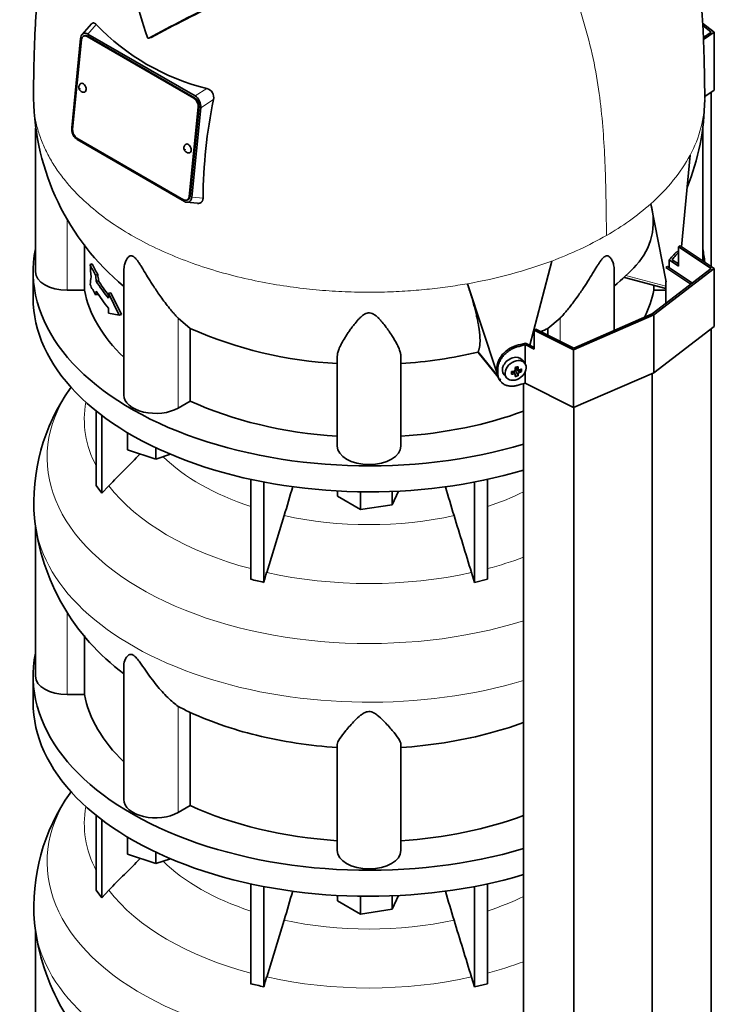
# Model space of a CAD drawing. Header units: millimetres. Extents: x 415 to 1307, y -1661 to 1549.
# Tile 7 of 19: x 1009 to 1304, y -1062 to -644. Entities that reach past the tile are written whole.
import ezdxf

# ---------------------------------------------------------------- set-up
doc = ezdxf.new("R2010")
doc.units = ezdxf.units.MM
for name, color, linetype in [('M5X8_UNI7687', 7, 'Continuous'), ('MID_344-3', 7, 'Continuous'), ('VSI344-454_TERMI', 7, 'Continuous'), ('VSI344-454_TESTA', 7, 'Continuous'), ('VSI344_DIFFUSORE', 7, 'Continuous')]:
    doc.layers.add(name, color=color, linetype=linetype)

# ---------------------------------------------------------------- blocks, each defined once
blk = doc.blocks.new('SE4')
at = {"layer": 'M5X8_UNI7687', "color": 7, "linetype": 'Continuous', "lineweight": 35}
for p, q in [((1223.51, -789.91), (1222.51, -788.56)), ((1219.7, -791.62), (1220.87, -792.62)), ((1219.78, -791.69), (1219.78, -792.57)), ((1222.15, -793.43), (1220.2, -792.68)), ((1214.73, -794.84), (1215.84, -796.1)), ((1217.91, -794.57), (1218.27, -793.39)), ((1219.44, -794.56), (1218.74, -793.31)), ((1220.66, -795.18), (1219.75, -793.21))]:
    blk.add_line(p, q, dxfattribs=at)
at = {"layer": 'M5X8_UNI7687', "color": 4, "linetype": 'Continuous', "lineweight": 9}
for p, q in [((1219.83, -791.59), (1220.76, -792.38)), ((1220.2, -792.68), (1221.21, -793.83)), ((1219.02, -794.42), (1218.43, -793.37)), ((1220.76, -794.36), (1219.75, -793.21))]:
    blk.add_line(p, q, dxfattribs=at)
at = {"layer": 'M5X8_UNI7687', "color": 7, "linetype": 'Continuous', "lineweight": 35}
for centre, radius, start, end in [((1218.92, -792.72), 0.55, 280.2783, 358.6867), ((1221.45, -794.5), 0.71, 110.1734, 168.7917)]:
    blk.add_arc(centre, radius, start, end, dxfattribs=at)
for centre, major_axis, ratio, start_param, end_param in [((1288.44, -751.25), (1.3, 4.83), 0.345066, 0.560828, 0.777666), ((1218.55, -791.61), (3.89, 3.14), 0.739997, 0, 3.172175), ((1218.55, -791.61), (3.89, 3.14), 0.739997, 6.252603, 6.283185), ((1216.86, -792.02), (8.97, 2.29), 0.035701, -1.293098, -1.143406), ((1216.08, -788.33), (2.06, -9.79), 0.279258, 1.046834, 1.161394), ((1220.01, -792.86), (0.391, 0.312), 0.744948, 1.56038, 2.087178), ((1220.21, -793.09), (-0.449, 0.845), 0.482969, 0.934611, 1.452812), ((1220.21, -793.09), (-0.837, 0.408), 0.40333, 4.914112, 5.432313), ((1215.8, -788.41), (3.16, -9.49), 0.408248, 1.007206, 1.121766), ((1215.94, -788.5), (9.99, 0.43), 0.510658, -1.036687, -0.922127), ((1214.09, -790.27), (6.65, -6.44), 0.71261, 0.529363, 0.679055), ((1215.94, -788.5), (9.99, 0.43), 0.510658, -1.393505, -1.278945), ((1219.64, -788.77), (-1.01, -9.2), 0.152739, -1.021742, -0.87205), ((1215.94, -788.24), (9.99, -0.48), 0.639648, -1.340934, -1.226375), ((1216.08, -788.33), (2.06, -9.79), 0.279258, 0.690017, 0.804576), ((1216.86, -787.02), (7.61, -5.28), 0.901051, 5.557555, 5.707247), ((1215.8, -788.41), (3.16, -9.49), 0.408248, 0.650389, 0.764948), ((1215.94, -788.24), (9.99, -0.48), 0.639648, -0.984117, -0.869557)]:
    blk.add_ellipse(centre, major_axis=major_axis, ratio=ratio, start_param=start_param, end_param=end_param, dxfattribs=at)
blk.add_ellipse((1219.61, -792.92), major_axis=(-3.84, -3.1), ratio=0.739997, dxfattribs=at)
for points in [[(1220.76, -792.38), (1220.76, -792.4), (1220.76, -792.43), (1220.77, -792.47), (1220.78, -792.51), (1220.8, -792.54), (1220.82, -792.57), (1220.84, -792.6), (1220.87, -792.63), (1220.9, -792.65), (1220.94, -792.67), (1220.97, -792.68), (1221.01, -792.69), (1221.05, -792.69), (1221.08, -792.69), (1221.12, -792.69), (1221.17, -792.68), (1221.19, -792.67), (1221.21, -792.67)], [(1219.47, -794.7), (1219.47, -794.69), (1219.47, -794.67), (1219.47, -794.63), (1219.46, -794.6), (1219.44, -794.57), (1219.43, -794.54), (1219.4, -794.51), (1219.38, -794.49), (1219.35, -794.47), (1219.31, -794.45), (1219.28, -794.43), (1219.24, -794.42), (1219.2, -794.41), (1219.16, -794.41), (1219.11, -794.41), (1219.07, -794.41), (1219.04, -794.42), (1219.02, -794.42)]]:
    blk.add_open_spline(points, degree=3, dxfattribs=at)
at = {"layer": 'MID_344-3', "color": 7, "linetype": 'Continuous', "lineweight": 35}
for p, q in [((1302.61, -748.9), (1302.61, -674.92)), ((1283.35, -749.3), (1284.11, -748.93)), ((1294, -756.38), (1283.35, -749.3)), ((1284.11, -748.93), (1294.62, -755.91)), ((1283.35, -755.28), (1283.35, -764.54)), ((1302.61, -1314.8), (1302.61, -775.24)), ((1277.55, -1334), (1277.55, -794.2)), ((1223, -798.52), (1223, -1338.39)), ((1244.29, -1348.47), (1244.29, -808.67))]:
    blk.add_line(p, q, dxfattribs=at)
at = {"layer": 'VSI344-454_TERMI', "color": 7, "linetype": 'Continuous', "lineweight": 35}
for p, q in [((1298.94, -645.78), (1303.9, -649.58)), ((1302.61, -649.55), (1299, -646.78)), ((1299.26, -651.78), (1302.61, -649.55)), ((1303.9, -649.58), (1299.29, -652.63)), ((1303.9, -649.58), (1303.9, -674.07)), ((1303.9, -674.07), (1299.83, -676.77)), ((1288.66, -740.52), (1289.37, -740.11)), ((1302.61, -749.78), (1288.66, -740.52)), ((1288.66, -740.52), (1288.66, -748.68)), ((1289.37, -740.11), (1303.9, -749.76)), ((1284.76, -746.1), (1288.66, -748.68)), ((1284.76, -749.36), (1284.76, -746.1)), ((1285.96, -746.01), (1288.66, -747.8)), ((1277.55, -768.99), (1302.61, -749.78)), ((1303.9, -749.76), (1278.26, -769.4)), ((1303.9, -749.76), (1303.9, -774.25)), ((1278.26, -769.4), (1244.24, -784.2)), ((1244.29, -783.46), (1277.55, -768.99)), ((1278.26, -769.4), (1278.26, -793.89)), ((1227.53, -775.81), (1228.24, -775.4)), ((1244.24, -784.2), (1227.53, -775.81)), ((1227.53, -775.81), (1227.53, -783.98)), ((1228.24, -775.4), (1244.29, -783.46)), ((1303.9, -774.25), (1278.26, -793.89)), ((1223.61, -790.05), (1223.61, -782.01)), ((1223.61, -782.01), (1227.53, -783.98)), ((1223.76, -781.32), (1227.53, -783.21)), ((1244.24, -784.2), (1244.24, -808.69)), ((1211.7, -793.52), (1211.7, -791.89)), ((1212.08, -794.06), (1212.08, -792.42)), ((1212.68, -796.75), (1213.06, -797.28)), ((1223.61, -798.34), (1223.61, -793.62)), ((1278.26, -793.89), (1244.24, -808.69)), ((1244.24, -808.69), (1223.61, -798.34))]:
    blk.add_line(p, q, dxfattribs=at)
at = {"layer": 'VSI344-454_TERMI', "color": 4, "linetype": 'Continuous', "lineweight": 9}
for p, q in [((1287.61, -744.1), (1286.68, -743.88)), ((1219.92, -782.43), (1220.3, -782.96)), ((1211.7, -791.89), (1212.08, -792.42)), ((1212.08, -794.06), (1211.7, -793.52))]:
    blk.add_line(p, q, dxfattribs=at)
at = {"layer": 'VSI344-454_TERMI', "color": 7, "linetype": 'Continuous', "lineweight": 35}
for centre, major_axis, start_param, end_param in [((1157.48, -707.83), (143.5, 0), -0.480069, -0.450192), ((1157.48, -707.83), (144.5, 0), -0.475352, -0.449757), ((1157.48, -707.83), (143.5, 0), -1.120604, -1.090727), ((1157.48, -707.83), (144.5, 0), -1.121039, -1.095444), ((1157.48, -724.16), (144.5, 0), -1.121039, -1.095444)]:
    blk.add_ellipse(centre, major_axis=major_axis, ratio=0.57735, start_param=start_param, end_param=end_param, dxfattribs=at)
for points, knots in [([(1286.68, -743.88), (1286.73, -743.83), (1286.81, -743.73), (1286.94, -743.59), (1287.07, -743.46), (1287.19, -743.33), (1287.32, -743.21), (1287.44, -743.11), (1287.56, -743.01), (1287.68, -742.92), (1287.8, -742.83), (1287.92, -742.76), (1288.03, -742.69), (1288.22, -742.6), (1288.48, -742.51), (1288.75, -742.49), (1288.91, -742.51), (1288.97, -742.52)], [0, 0, 0, 0, 0.0210181, 0.0419347, 0.0627717, 0.0835515, 0.1042965, 0.1250293, 0.1457726, 0.1665489, 0.1873807, 0.2082903, 0.2292998, 0.2504308, 0.312491, 0.3747066, 0.4161494, 0.4161494, 0.4161494, 0.4161494]), ([(1288.68, -743.08), (1288.66, -743.1), (1288.55, -743.17), (1288.37, -743.32), (1288.12, -743.55), (1287.87, -743.8), (1287.7, -744), (1287.61, -744.1)], [0.8203443, 0.8203443, 0.8203443, 0.8203443, 0.8334714, 0.8749845, 0.9164568, 0.9580689, 1, 1, 1, 1]), ([(1211.7, -791.89), (1211.7, -791.81), (1211.7, -791.65), (1211.71, -791.4), (1211.74, -791.16), (1211.77, -790.91), (1211.81, -790.67), (1211.86, -790.42), (1211.91, -790.17), (1211.98, -789.92), (1212.05, -789.67), (1212.14, -789.42), (1212.23, -789.17), (1212.4, -788.76), (1212.67, -788.19), (1213.09, -787.47), (1213.57, -786.77), (1214.12, -786.1), (1214.73, -785.46), (1215.38, -784.87), (1216.07, -784.32), (1216.72, -783.88), (1217.3, -783.52), (1217.82, -783.25), (1218.34, -783), (1218.86, -782.78), (1219.39, -782.58), (1219.75, -782.48), (1219.92, -782.43)], [0, 0, 0, 0, 0.020997, 0.041893, 0.062713, 0.083477, 0.104209, 0.124931, 0.145666, 0.166436, 0.187265, 0.208173, 0.229184, 0.250319, 0.312379, 0.374611, 0.437429, 0.499972, 0.562502, 0.625327, 0.687534, 0.749602, 0.791735, 0.833469, 0.874983, 0.916456, 0.958068, 1, 1, 1, 1]), ([(1220.3, -782.96), (1220.21, -782.99), (1220.04, -783.04), (1219.77, -783.12), (1219.5, -783.22), (1219.24, -783.32), (1218.98, -783.42), (1218.72, -783.54), (1218.46, -783.66), (1218.2, -783.78), (1217.94, -783.92), (1217.68, -784.06), (1217.43, -784.21), (1217.01, -784.47), (1216.45, -784.85), (1215.76, -785.4), (1215.1, -786), (1214.5, -786.63), (1213.95, -787.3), (1213.47, -788), (1213.05, -788.72), (1212.74, -789.38), (1212.51, -789.96), (1212.35, -790.46), (1212.23, -790.95), (1212.14, -791.45), (1212.09, -791.94), (1212.08, -792.26), (1212.08, -792.42)], [0, 0, 0, 0, 0.021018, 0.041934, 0.062771, 0.08355, 0.104295, 0.125028, 0.145771, 0.166547, 0.187379, 0.208288, 0.229298, 0.250429, 0.312489, 0.374705, 0.437522, 0.500061, 0.562591, 0.625422, 0.687637, 0.749714, 0.79185, 0.833578, 0.875077, 0.916526, 0.958107, 1, 1, 1, 1]), ([(1212.67, -796.74), (1212.55, -796.57), (1212.36, -796.25), (1212.13, -795.78), (1211.98, -795.36), (1211.85, -794.92), (1211.76, -794.47), (1211.71, -794), (1211.7, -793.68), (1211.7, -793.52)], [0.6886177, 0.6886177, 0.6886177, 0.6886177, 0.7497141, 0.7918499, 0.8335781, 0.8750765, 0.9165257, 0.958107, 1, 1, 1, 1]), ([(1212.08, -794.06), (1212.08, -794.14), (1212.08, -794.3), (1212.09, -794.54), (1212.11, -794.77), (1212.15, -795), (1212.18, -795.23), (1212.23, -795.45), (1212.29, -795.67), (1212.36, -795.89), (1212.43, -796.1), (1212.52, -796.31), (1212.61, -796.52), (1212.78, -796.85), (1213.05, -797.3), (1213.47, -797.81), (1213.95, -798.28), (1214.5, -798.68), (1215.1, -799.01), (1215.76, -799.28), (1216.45, -799.47), (1217.1, -799.58), (1217.68, -799.62), (1218.2, -799.62), (1218.72, -799.59), (1219.24, -799.53), (1219.77, -799.43), (1220.12, -799.34), (1220.3, -799.29)], [0, 0, 0, 0, 0.020996, 0.041893, 0.062713, 0.083477, 0.104209, 0.124931, 0.145666, 0.166436, 0.187264, 0.208173, 0.229184, 0.250319, 0.312379, 0.374611, 0.437429, 0.499972, 0.562503, 0.625328, 0.687536, 0.749604, 0.791737, 0.833471, 0.874985, 0.916457, 0.958069, 1, 1, 1, 1])]:
    blk.add_open_spline(points, degree=3, knots=knots, dxfattribs=at)
at = {"layer": 'VSI344-454_TESTA', "color": 7, "linetype": 'Continuous', "lineweight": 35}
for p, q in [((1039.71, -646.08), (1035.78, -650.55)), ((1036.3, -650.14), (1036.09, -650.26)), ((1036.78, -651.09), (1036.43, -651.24)), ((1038.19, -650.32), (1083.7, -676.59)), ((1035.15, -652.2), (1031.36, -690.04)), ((1035.5, -652.77), (1031.71, -690.61)), ((1083.14, -677.54), (1037.88, -651.41)), ((1083.49, -677.38), (1038.23, -651.26)), ((1063.99, -652.06), (1065.02, -651.78)), ((1085.59, -678.84), (1085.43, -678.5)), ((1081.21, -719.19), (1085, -681.34)), ((1081.56, -719.04), (1085.35, -681.19)), ((1086.06, -681.59), (1082.27, -719.43)), ((1015.98, -690.3), (1015.98, -751.11)), ((1031.83, -692.8), (1032, -693.15)), ((1298.98, -746.5), (1298.98, -689.9)), ((1033.58, -694.42), (1078.83, -720.55)), ((1033.71, -695.04), (1079.22, -721.32)), ((1289.92, -740.48), (1293.6, -701.66)), ((1080.04, -721.64), (1084.7, -722.1)), ((1080.29, -720.72), (1080.64, -720.56)), ((1081.11, -721.5), (1081.33, -721.37)), ((1283.45, -755.31), (1276.91, -722.33)), ((1036.73, -739.62), (1036.73, -758.9)), ((1225.67, -782.28), (1234.96, -746.55)), ((1040.07, -747.78), (1039.14, -748.01)), ((1053.47, -750.8), (1053.47, -803.36)), ((1261.49, -775.97), (1261.49, -750.8)), ((1042.41, -752.26), (1041.49, -752.49)), ((1042.72, -754.89), (1041.8, -755.11)), ((1265.74, -753.51), (1283.35, -758.25)), ((1036.73, -758.9), (1029.48, -758.9)), ((1211.51, -793.42), (1199.17, -756.18)), ((1278.23, -756.87), (1278.23, -758.9)), ((1283.35, -758.9), (1278.23, -758.9)), ((1042.41, -760.7), (1041.49, -760.92)), ((1047.89, -760.03), (1046.97, -760.25)), ((1051.51, -769.44), (1046.97, -760.25)), ((1046.97, -760.25), (1046.97, -762.36)), ((1052.44, -769.21), (1047.89, -760.03)), ((1046.97, -766.58), (1046.97, -768.69)), ((1051.51, -769.44), (1046.97, -768.69)), ((1052.44, -769.21), (1051.51, -769.44)), ((1081.65, -775.13), (1076.52, -770.84)), ((1238.45, -770.84), (1233.32, -775.13)), ((1081.65, -775.13), (1081.65, -805.91)), ((1233.32, -775.13), (1233.32, -777.95)), ((1143.98, -825.01), (1143.98, -786.98)), ((1170.98, -825.01), (1170.98, -786.98)), ((1203.7, -785.2), (1203.73, -784.95)), ((1203.74, -785.27), (1212.24, -795.79)), ((1081.65, -805.91), (1076.52, -808.87))]:
    blk.add_line(p, q, dxfattribs=at)
at = {"layer": 'VSI344-454_TESTA', "color": 4, "linetype": 'Continuous', "lineweight": 9}
for p, q in [((1038.19, -650.32), (1041.74, -646.29)), ((1038.23, -651.26), (1037.88, -651.41)), ((1088.7, -673.41), (1083.7, -676.59)), ((1083.14, -677.54), (1083.49, -677.38)), ((1091.48, -678.14), (1086.06, -681.59)), ((1085.35, -681.19), (1085, -681.34)), ((1081.21, -719.19), (1081.56, -719.04)), ((1082.27, -719.43), (1087.06, -719.91)), ((1029.48, -758.9), (1029.48, -728.86)), ((1266.39, -752.64), (1283.35, -757.21)), ((1076.52, -808.87), (1076.52, -770.84)), ((1238.45, -780.52), (1238.45, -770.84)), ((1203.73, -784.95), (1212.16, -795.39))]:
    blk.add_line(p, q, dxfattribs=at)
at = {"layer": 'VSI344-454_TESTA', "color": 7, "linetype": 'Continuous', "lineweight": 35}
for centre, radius, start, end in [((1310.34, -568.02), 260.67, 190.1859, 198.7419), ((1479.57, -1429.36), 881.42, 115.96048, 118.13059), ((1480.51, -1429.31), 881.58, 115.94686, 118.11883), ((1111.66, -579.41), 96.76, 223.7278, 256.2722), ((1037.71, -652.25), 2.57, 129.2377, 178.9426), ((1037.09, -651.87), 1.91, 54.594, 114.6447), ((1036.35, -673.25), 1.76, 238.5094, 278.1477), ((1087.61, -677.22), 3.97, 346.6505, 74.144), ((1120.55, -676.06), 105.36, 180.8685, 230.3798), ((1081.39, -680.41), 4.46, 25.2294, 58.8129), ((1080.64, -681.1), 5.44, 354.8248, 24.6127), ((1304.75, -721.81), 217.7, 168.4284, 179.5003), ((1199.85, -677.38), 99.96, 337.6835, 359.6169), ((1036.78, -690.53), 5.44, 174.8247, 204.6001), ((1036.02, -691.23), 4.46, 205.5704, 238.8434), ((1080.89, -698.97), 1.76, 238.5094, 278.1477), ((1080.33, -719.76), 1.91, 234.6438, 294.0123), ((1079.7, -719.39), 2.57, 309.2262, 358.9419), ((1251.23, -729.98), 26.79, 316.8983, 16.5885), ((2044.59, -654.67), 1009.78, 185.30367, 185.60415), ((1192.06, -674.88), 107.65, 310.1951, 316.9998), ((1430.3, -817.07), 395.83, 170.7261, 171.1896), ((2053.87, -635.6), 1019.11, 186.58617, 186.73463), ((2046.52, -636.52), 1010.75, 186.57578, 186.72546), ((1453.95, -839.32), 419.85, 169.0161, 169.2377), ((1451.35, -838.31), 416.24, 169.1975, 169.2533), ((1153.49, -612.51), 177.78, 246.1657, 266.9354), ((1170.58, -638.13), 150.68, 293.3577, 294.6055), ((1170.58, -638.13), 150.68, 291.9447, 292.238), ((1158.62, -593.44), 196.98, 273.5975, 283.2277)]:
    blk.add_arc(centre, radius, start, end, dxfattribs=at)
at = {"layer": 'VSI344-454_TESTA', "color": 4, "linetype": 'Continuous', "lineweight": 9}
for centre, radius, start, end in [((1250.08, -677.6), 49.73, 331.0575, 359.9661), ((1201.62, -636.6), 114.1, 299.6955, 311.2892), ((1180.77, -600.41), 155.86, 290.3453, 299.7641)]:
    blk.add_arc(centre, radius, start, end, dxfattribs=at)
at = {"layer": 'VSI344-454_TESTA', "color": 7, "linetype": 'Continuous', "lineweight": 35}
for centre, major_axis, ratio, start_param, end_param in [((1037.63, -653.99), (1.2, -2.75), 0.643408, 2.425216, 3.996013), ((1037.98, -653.84), (1.2, -2.75), 0.643408, 2.425216, 3.141593), ((1036.08, -673.12), (-0.8, 1.83), 0.643408, 0, 0.21978), ((1036.08, -673.12), (-0.8, 1.83), 0.643408, 2.920391, 6.283185), ((1082.88, -680.12), (1.2, -2.75), 0.643408, 0.85442, 2.425216), ((1083.23, -679.96), (-1.2, 2.75), 0.643408, 3.996013, 5.566809), ((1033.83, -691.84), (-1.2, 2.75), 0.643408, 0.85442, 2.425216), ((1080.63, -698.84), (-0.8, 1.83), 0.643408, 0, 0.21978), ((1080.63, -698.84), (-0.8, 1.83), 0.643408, 2.920391, 6.283185), ((1079.09, -717.96), (-1.2, 2.75), 0.643408, 2.425216, 3.996013), ((1079.44, -717.81), (-1.2, 2.75), 0.643408, 3.141593, 3.996013), ((1029.48, -751.11), (13.5, 0), 0.57735, 3.141593, 4.712389), ((1157.48, -729.74), (-122.5, 0), 0.57735, 0.261186, 0.327396), ((1157.48, -729.74), (-121.5, 0), 0.57735, 0.260097, 0.326857), ((1157.48, -731.85), (-122.5, 0), 0.57735, 0.335083, 0.446047), ((1157.48, -731.85), (-121.5, 0), 0.57735, 0.334608, 0.428513), ((1157.48, -751.11), (-121.5, 0), 0.57735, 0.111341, 0.543224), ((1157.48, -738.18), (-122.5, 0), 0.57735, 0.261186, 0.327396), ((1157.48, -736.07), (-122.5, 0), 0.57735, 0.335083, 0.446047), ((1157.48, -751.11), (121.5, 0), 0.57735, 6.004526, 6.171844), ((1066.97, -803.36), (13.5, 0), 0.57735, 3.141593, 5.497787), ((1157.48, -751.11), (-121.5, 0), 0.57735, 0.896739, 1.459455), ((1157.48, -751.11), (121.5, 0), 0.57735, 4.82373, 5.281941), ((1157.48, -825.01), (13.5, 0), 0.57735, 3.141593, 6.283185)]:
    blk.add_ellipse(centre, major_axis=major_axis, ratio=ratio, start_param=start_param, end_param=end_param, dxfattribs=at)
at = {"layer": 'VSI344-454_TESTA', "color": 4, "linetype": 'Continuous', "lineweight": 9}
for centre in [(1035.03, -673.58), (1079.58, -699.3)]:
    blk.add_ellipse(centre, major_axis=(-0.0254, 0.0582), ratio=0.643408, dxfattribs=at)
for start_param, end_param in [(5.707705, 5.986003), (5.009578, 5.287871)]:
    blk.add_ellipse((1157.48, -677.6), major_axis=(142.36, 0), ratio=0.57735, start_param=start_param, end_param=end_param, dxfattribs=at)
at = {"layer": 'VSI344-454_TESTA', "color": 7, "linetype": 'Continuous', "lineweight": 35}
for points, knots in [([(1033.64, -572.32), (1033.49, -572.63), (1032.27, -575.01), (1030.06, -579.6), (1027.28, -586.16), (1024.87, -592.89), (1022.84, -599.62), (1021.16, -606.31), (1019.71, -613.22), (1018.47, -620.51), (1017.46, -628.13), (1016.68, -635.89), (1016.09, -643.77), (1015.69, -651.32), (1015.46, -658.29), (1015.32, -664.55), (1015.22, -669.39), (1015.14, -673.97), (1015.13, -676.29), (1015.13, -677.61)], [0.2690895, 0.2690895, 0.2690895, 0.2690895, 0.275727, 0.3208336, 0.3671459, 0.4126293, 0.4584486, 0.502131, 0.5456597, 0.5958362, 0.6471687, 0.6988904, 0.7538644, 0.8115405, 0.8580761, 0.9025954, 0.9494262, 0.975664, 1, 1, 1, 1]), ([(1299.83, -677.63), (1299.83, -676.62), (1299.83, -674.43), (1299.77, -670.83), (1299.7, -667.22), (1299.61, -662.69), (1299.47, -657.03), (1299.2, -649.78), (1298.77, -642.19), (1298.12, -634.03), (1297.27, -626.13), (1296.12, -618.08), (1294.76, -610.66), (1293.15, -603.57), (1291.32, -596.79), (1289.07, -589.88), (1286.41, -583.04), (1283.78, -577.22), (1282.06, -573.76), (1281.36, -572.4)], [0, 0, 0, 0, 0.0184492, 0.0473736, 0.0746862, 0.1044637, 0.1514113, 0.1991886, 0.2581517, 0.31113, 0.3685462, 0.4181961, 0.4723501, 0.5159329, 0.5590908, 0.6074193, 0.6553315, 0.7003736, 0.7299417, 0.7299417, 0.7299417, 0.7299417]), ([(1039.71, -646.08), (1039.72, -646.07), (1039.84, -645.93), (1040.08, -645.74), (1040.41, -645.64), (1040.67, -645.64), (1040.88, -645.68), (1041.09, -645.77), (1041.3, -645.9), (1041.52, -646.07), (1041.67, -646.22), (1041.74, -646.29)], [0.3819069, 0.3819069, 0.3819069, 0.3819069, 0.392179, 0.5097344, 0.6234902, 0.6817649, 0.7404104, 0.8020867, 0.8651418, 0.9320617, 1, 1, 1, 1]), ([(1063.49, -651.77), (1063.5, -651.79), (1063.51, -651.83), (1063.54, -651.89), (1063.58, -651.95), (1063.64, -652.01), (1063.71, -652.05), (1063.78, -652.09), (1063.85, -652.1), (1063.93, -652.09), (1063.97, -652.07), (1063.99, -652.06)], [0, 0, 0, 0, 0.083882, 0.167351, 0.251899, 0.376428, 0.501233, 0.625666, 0.750014, 0.87532, 1, 1, 1, 1]), ([(1035.05, -671.45), (1035.03, -671.46), (1034.84, -671.59), (1034.59, -672), (1034.39, -672.59), (1034.38, -673.22), (1034.56, -673.88), (1034.96, -674.43), (1035.29, -674.66), (1035.43, -674.75)], [0, 0, 0, 0, 0.016071, 0.188666, 0.346757, 0.501927, 0.66984, 0.88022, 1, 1, 1, 1]), ([(1079.6, -697.17), (1079.58, -697.18), (1079.39, -697.31), (1079.14, -697.72), (1078.94, -698.31), (1078.92, -698.94), (1079.11, -699.6), (1079.51, -700.15), (1079.83, -700.38), (1079.98, -700.47)], [0, 0, 0, 0, 0.016071, 0.188666, 0.346757, 0.501927, 0.66984, 0.88022, 1, 1, 1, 1]), ([(1087.06, -719.91), (1087.06, -719.97), (1087.05, -720.09), (1087.03, -720.26), (1087.01, -720.42), (1086.96, -720.63), (1086.88, -720.88), (1086.76, -721.14), (1086.61, -721.38), (1086.37, -721.65), (1086, -721.92), (1085.46, -722.1), (1085.01, -722.13), (1084.75, -722.11), (1084.7, -722.11)], [0, 0, 0, 0, 0.0335571, 0.0667874, 0.0997731, 0.1325985, 0.1958636, 0.2580457, 0.3183352, 0.3781439, 0.4957181, 0.6141111, 0.7362695, 0.7635613, 0.7635613, 0.7635613, 0.7635613]), ([(1076.52, -770.84), (1076.3, -770.61), (1075.86, -770.13), (1075.16, -769.34), (1074.35, -768.41), (1073.41, -767.3), (1072.09, -765.68), (1070.52, -763.64), (1068.78, -761.26), (1067.24, -759.02), (1065.88, -756.95), (1064.67, -755.05), (1063.29, -752.83), (1062.04, -750.75), (1060.84, -748.81), (1060.03, -747.54), (1059.23, -746.39), (1058.44, -745.4), (1057.59, -744.62), (1056.78, -744.28), (1056.14, -744.36), (1055.6, -744.66), (1055.13, -745.14), (1054.55, -745.98), (1054.09, -747.05), (1053.74, -748.28), (1053.54, -749.37), (1053.48, -750.23), (1053.47, -750.71), (1053.47, -750.8)], [0, 0, 0, 0, 0.020247, 0.0413012, 0.0631676, 0.0911499, 0.1206822, 0.1725651, 0.2189806, 0.2600001, 0.2962057, 0.3283254, 0.3570821, 0.4069553, 0.4285992, 0.4484587, 0.4665056, 0.4826091, 0.4971306, 0.5113122, 0.5266668, 0.543344, 0.562023, 0.5826937, 0.6304427, 0.6595254, 0.6923195, 0.7261108, 0.734395, 0.734395, 0.734395, 0.734395]), ([(1261.49, -750.8), (1261.49, -750.65), (1261.47, -749.79), (1261.28, -748.33), (1260.71, -746.57), (1260.03, -745.33), (1259.36, -744.66), (1258.81, -744.37), (1258.28, -744.28), (1257.54, -744.52), (1256.75, -745.16), (1255.99, -746.05), (1255.21, -747.13), (1254.44, -748.31), (1253.6, -749.65), (1252.38, -751.65), (1250.67, -754.47), (1248.8, -757.39), (1247.1, -759.93), (1245.56, -762.12), (1243.94, -764.3), (1242.34, -766.35), (1240.9, -768.09), (1239.6, -769.59), (1238.82, -770.44), (1238.45, -770.84)], [0.2656377, 0.2656377, 0.2656377, 0.2656377, 0.2789295, 0.3409942, 0.392778, 0.4359518, 0.4604978, 0.4716154, 0.4871189, 0.5000341, 0.5129562, 0.5284792, 0.5444389, 0.5641957, 0.583938, 0.6074587, 0.6593255, 0.7214848, 0.7571561, 0.7963778, 0.8446458, 0.8874257, 0.9275339, 0.9650516, 1, 1, 1, 1]), ([(1203.73, -784.95), (1203.76, -784.9), (1203.81, -784.78), (1203.89, -784.6), (1203.96, -784.41), (1204.03, -784.21), (1204.09, -784.01), (1204.15, -783.8), (1204.21, -783.58), (1204.26, -783.35), (1204.3, -783.12), (1204.35, -782.87), (1204.38, -782.63), (1204.42, -782.37), (1204.45, -782.1), (1204.47, -781.83), (1204.49, -781.55), (1204.51, -781.27), (1204.52, -780.98), (1204.53, -780.68), (1204.53, -780.37), (1204.53, -780.06), (1204.52, -779.73), (1204.51, -779.41), (1204.5, -779.07), (1204.48, -778.73), (1204.46, -778.38), (1204.43, -778.03), (1204.4, -777.67), (1204.37, -777.3), (1204.33, -776.92), (1204.28, -776.54), (1204.24, -776.16), (1204.18, -775.76), (1204.13, -775.36), (1204.07, -774.96), (1203.98, -774.36), (1203.84, -773.56), (1203.66, -772.54), (1203.45, -771.49), (1203.22, -770.42), (1202.98, -769.33), (1202.71, -768.22), (1202.43, -767.09), (1202.13, -765.93), (1201.81, -764.76), (1201.48, -763.58), (1201.13, -762.38), (1200.76, -761.16), (1200.39, -759.94), (1199.99, -758.7), (1199.59, -757.45), (1199.31, -756.6), (1199.17, -756.18)], [0, 0, 0, 0, 0.014374, 0.02874, 0.043097, 0.057447, 0.071789, 0.086123, 0.100449, 0.114767, 0.129077, 0.143379, 0.157674, 0.171961, 0.186239, 0.200511, 0.214774, 0.22903, 0.243278, 0.257518, 0.27175, 0.285975, 0.300193, 0.314402, 0.328604, 0.342798, 0.356985, 0.371164, 0.385335, 0.399499, 0.413655, 0.427804, 0.441945, 0.456079, 0.470204, 0.484323, 0.498433, 0.531555, 0.564441, 0.597091, 0.629505, 0.661683, 0.693625, 0.72533, 0.756799, 0.78803, 0.819025, 0.849782, 0.880302, 0.910583, 0.940627, 0.970433, 1, 1, 1, 1]), ([(1170.98, -786.98), (1170.98, -786.8), (1170.96, -786.43), (1170.87, -785.83), (1170.7, -785.13), (1170.44, -784.31), (1169.96, -783.12), (1169.23, -781.63), (1168.25, -779.89), (1167.24, -778.26), (1166.24, -776.76), (1165.27, -775.39), (1164.09, -773.78), (1162.9, -772.28), (1161.66, -770.92), (1160.77, -770.06), (1159.84, -769.32), (1158.86, -768.75), (1157.73, -768.45), (1156.55, -768.59), (1155.53, -769.06), (1154.6, -769.72), (1153.71, -770.51), (1152.48, -771.8), (1151.28, -773.26), (1150.07, -774.86), (1149.09, -776.23), (1148.15, -777.62), (1147, -779.42), (1145.97, -781.19), (1145.12, -782.87), (1144.52, -784.28), (1144.08, -785.66), (1144.01, -786.55), (1143.98, -786.98)], [0, 0, 0, 0, 0.020247, 0.041301, 0.063168, 0.09115, 0.120682, 0.172565, 0.218981, 0.26, 0.296206, 0.328325, 0.357082, 0.406955, 0.428599, 0.448459, 0.466506, 0.482609, 0.497131, 0.511312, 0.526667, 0.543344, 0.562023, 0.582694, 0.630443, 0.659525, 0.692319, 0.726111, 0.759233, 0.82594, 0.865768, 0.902245, 0.953307, 1, 1, 1, 1]), ([(1212.87, -796.54), (1212.98, -796.65), (1213.12, -796.77), (1213.28, -796.88), (1213.29, -796.89)], [0.2750912, 0.2750912, 0.2750912, 0.2750912, 0.3754186, 0.3850978, 0.3850978, 0.3850978, 0.3850978])]:
    blk.add_open_spline(points, degree=3, knots=knots, dxfattribs=at)
at = {"layer": 'VSI344-454_TESTA', "color": 4, "linetype": 'Continuous', "lineweight": 9}
blk.add_open_spline([(1238.99, -613.26), (1240.02, -617.83), (1242.82, -627.49), (1247.95, -642.83), (1252.32, -658.7), (1254.97, -673.73), (1256.54, -687.82), (1257.43, -701.37), (1257.9, -714.61), (1258.04, -725.93), (1258.14, -732.97), (1258.14, -735.71)], degree=3, knots=[0, 0, 0, 0, 0.117079, 0.240569, 0.360617, 0.476421, 0.590288, 0.703407, 0.816259, 0.929029, 1, 1, 1, 1], dxfattribs=at)
blk.add_rational_spline([(1015.13, -677.61), (1015.15, -743.45), (1108.45, -772.22), (1199.17, -756.18)], [0.668603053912, 0.547052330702, 0.657517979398, 1], degree=3, dxfattribs=at)
at = {"layer": 'VSI344_DIFFUSORE', "color": 7, "linetype": 'Continuous', "lineweight": 35}
for p, q in [((1014.98, -751.11), (1014.98, -762.13)), ((1041.77, -841.78), (1041.77, -810.15)), ((1044.07, -844.98), (1044.07, -811.94)), ((1054.97, -826.55), (1054.97, -819.28)), ((1066.97, -830.55), (1066.97, -825.67)), ((1066.97, -830.55), (1054.97, -826.55)), ((1073.21, -828.47), (1066.97, -830.55)), ((1041.77, -841.78), (1044.07, -844.98)), ((1044.07, -844.98), (1047.07, -841.81)), ((1107.26, -881.47), (1107.26, -839.12)), ((1112.8, -882.79), (1112.8, -840.25)), ((1202.16, -882.79), (1202.16, -840.25)), ((1207.71, -881.47), (1207.71, -839.12)), ((1144.1, -846.27), (1144.1, -844.04)), ((1153.9, -851.92), (1144.1, -846.27)), ((1153.9, -851.92), (1153.9, -844.38)), ((1169.96, -844.09), (1167.28, -849.85)), ((1167.28, -849.85), (1167.28, -844.21)), ((1167.28, -849.85), (1153.9, -851.92)), ((1121.47, -854.49), (1114.04, -878.6)), ((1015.98, -859.35), (1015.98, -922.57)), ((1200.92, -878.6), (1202.16, -882.79)), ((1202.16, -882.79), (1207.71, -881.47)), ((1036.73, -930.36), (1036.73, -905.34)), ((1053.47, -918.07), (1053.47, -974.83)), ((1014.98, -922.57), (1014.98, -933.59)), ((1036.73, -930.36), (1029.48, -930.36)), ((1079.5, -936.82), (1076.52, -935.35)), ((1081.65, -977.38), (1081.65, -937.88)), ((1143.98, -996.47), (1143.98, -951.48)), ((1170.98, -996.47), (1170.98, -951.48)), ((1081.65, -977.38), (1076.52, -980.34)), ((1041.77, -1013.25), (1041.77, -981.61)), ((1044.07, -1016.45), (1044.07, -983.41)), ((1054.97, -998.01), (1054.97, -990.74)), ((1066.97, -1002.01), (1066.97, -997.14)), ((1066.97, -1002.01), (1054.97, -998.01)), ((1073.21, -999.94), (1066.97, -1002.01)), ((1041.77, -1013.25), (1044.07, -1016.45)), ((1044.07, -1016.45), (1047.07, -1013.27)), ((1107.26, -1052.93), (1107.26, -1010.59)), ((1112.8, -1054.26), (1112.8, -1011.72)), ((1202.16, -1054.26), (1202.16, -1011.72)), ((1207.71, -1052.93), (1207.71, -1010.59)), ((1144.1, -1017.73), (1144.1, -1015.5)), ((1153.9, -1023.39), (1144.1, -1017.73)), ((1153.9, -1023.39), (1153.9, -1015.84)), ((1169.96, -1015.55), (1167.28, -1021.32)), ((1167.28, -1021.32), (1167.28, -1015.67)), ((1167.28, -1021.32), (1153.9, -1023.39)), ((1121.47, -1025.95), (1114.04, -1050.07)), ((1015.98, -1030.82), (1015.98, -1094.03)), ((1200.92, -1050.07), (1202.16, -1054.26)), ((1202.16, -1054.26), (1207.71, -1052.93))]:
    blk.add_line(p, q, dxfattribs=at)
at = {"layer": 'VSI344_DIFFUSORE', "color": 4, "linetype": 'Continuous', "lineweight": 9}
for p, q in [((1029.48, -930.36), (1029.48, -895.53)), ((1076.52, -980.34), (1076.52, -935.35))]:
    blk.add_line(p, q, dxfattribs=at)
at = {"layer": 'VSI344_DIFFUSORE', "color": 7, "linetype": 'Continuous', "lineweight": 35}
for centre, radius, start, end in [((1098.3, -848.82), 83.01, 144.5243, 184.7016), ((1127.15, -868.1), 117.68, 144.5743, 145.0378), ((695.77, -723.56), 445.37, 342.904, 344.5674), ((1619.19, -723.56), 445.37, 195.4527, 197.096), ((1109.34, -845.52), 94.3, 186.1382, 233.6059), ((1315.86, -940.73), 211.17, 162.8912, 164.0764), ((1076.85, -1020.85), 142.66, 75.4059, 77.6951), ((1146.93, -792.68), 159.29, 244.9294, 256.5307), ((1170.5, -798.55), 152.94, 283.7526, 290.0891), ((1098.3, -1020.28), 83.01, 144.5243, 184.7016), ((1127.15, -1039.56), 117.68, 144.5743, 145.0378), ((695.77, -895.03), 445.37, 342.904, 344.5674), ((1619.19, -895.03), 445.37, 195.4527, 197.096), ((1109.34, -1016.99), 94.3, 186.1382, 233.6059), ((1315.86, -1112.19), 211.17, 162.8912, 164.0764), ((1076.85, -1192.31), 142.66, 75.4059, 77.6951)]:
    blk.add_arc(centre, radius, start, end, dxfattribs=at)
for centre, major_axis, start_param, end_param in [((1157.48, -751.11), (142.5, 0), 3.023053, 5.190143), ((1157.48, -751.11), (142.5, 0), 0.049395, 0.118539), ((1157.48, -762.13), (142.5, 0), 3.141593, 5.190143), ((1157.48, -922.57), (142.5, 0), 3.023053, 5.190143), ((1029.48, -922.57), (13.5, 0), 3.141604, 4.712389), ((1157.48, -922.57), (-121.5, 0), 0.111341, 0.543224), ((1157.48, -933.59), (142.5, 0), 3.141593, 5.190143), ((1157.48, -883.07), (121.5, 0), 4.82373, 5.131179), ((1157.48, -883.07), (-121.5, 0), 1.167179, 1.459455), ((1066.97, -974.83), (13.5, 0), 3.141581, 5.497787), ((1157.48, -922.57), (-121.5, 0), 0.896739, 1.459455), ((1157.48, -922.57), (121.5, 0), 4.82373, 5.281941), ((1157.48, -996.47), (13.5, 0), 3.141593, 6.283185)]:
    blk.add_ellipse(centre, major_axis=major_axis, ratio=0.57735, start_param=start_param, end_param=end_param, dxfattribs=at)
at = {"layer": 'VSI344_DIFFUSORE', "color": 4, "linetype": 'Continuous', "lineweight": 9}
for centre, major_axis, start_param, end_param in [((1157.48, -829.85), (136.58, 0), 2.76226, 5.212737), ((1157.48, -813.53), (120.79, 0), 3.038624, 3.432735), ((1157.48, -799.76), (-101.4, 0), 0.532702, 1.052595), ((1157.48, -813.53), (-120.79, 0), 0.417538, 1.141984), ((1157.48, -799.76), (101.4, 0), -1.052595, -0.868255), ((1157.48, -851.53), (-142.13, 0), 0.049478, 2.049895), ((1157.48, -799.76), (-101.4, 0), 1.207688, 1.933905), ((1157.48, -813.53), (120.79, 0), -1.141984, -0.997489), ((1157.48, -813.53), (-120.79, 0), 1.202936, 1.938657), ((1157.48, -1001.32), (136.58, 0), 2.76226, 5.212737), ((1157.48, -984.99), (120.79, 0), 3.038624, 3.432735), ((1157.48, -971.23), (-101.4, 0), 0.532702, 1.052595), ((1157.48, -984.99), (-120.79, 0), 0.417538, 1.141984), ((1157.48, -971.23), (101.4, 0), -1.052595, -0.868255), ((1157.48, -971.23), (-101.4, 0), 1.207688, 1.933905), ((1157.48, -1023), (-142.13, 0), 0.049478, 2.049895), ((1157.48, -984.99), (120.79, 0), -1.141984, -0.997489), ((1157.48, -984.99), (-120.79, 0), 1.202936, 1.938657)]:
    blk.add_ellipse(centre, major_axis=major_axis, ratio=0.57735, start_param=start_param, end_param=end_param, dxfattribs=at)
at = {"layer": 'VSI344_DIFFUSORE', "color": 7, "linetype": 'Continuous', "lineweight": 35}
for points in [[(1047.07, -841.81), (1051.52, -837.33), (1055.97, -832.85), (1060.42, -828.36)], [(1193.5, -854.49), (1195.97, -862.53), (1198.45, -870.57), (1200.92, -878.6)], [(1047.07, -1013.27), (1051.52, -1008.79), (1055.97, -1004.31), (1060.42, -999.83)], [(1193.5, -1025.95), (1195.97, -1033.99), (1198.45, -1042.03), (1200.92, -1050.07)]]:
    blk.add_open_spline(points, degree=3, dxfattribs=at)
for points, knots in [([(1076.52, -935.35), (1075.15, -934.37), (1073.63, -933.08), (1070.5, -930.02), (1068.89, -928.24), (1065.75, -924.4), (1064.2, -922.3), (1061.84, -918.94), (1061.06, -917.78), (1059.8, -916.05), (1059.36, -915.47), (1058.41, -914.38), (1057.87, -913.86), (1056.85, -913.31), (1056.42, -913.29), (1055.73, -913.45), (1055.47, -913.63), (1054.75, -914.22), (1054.42, -914.72), (1053.69, -916.15), (1053.47, -917.13), (1053.47, -918.08)], [0, 0, 0, 0, 0.125, 0.125, 0.25, 0.25, 0.375, 0.375, 0.4375, 0.4375, 0.46875, 0.46875, 0.5, 0.5, 0.53125, 0.53125, 0.5625, 0.5625, 0.625, 0.625, 0.7387976, 0.7387976, 0.7387976, 0.7387976]), ([(1170.98, -951.48), (1170.98, -950.83), (1170.58, -950), (1169.27, -948), (1168.35, -946.83), (1166.19, -944.25), (1164.94, -942.82), (1162.71, -940.56), (1161.91, -939.78), (1160.5, -938.69), (1160, -938.34), (1158.82, -937.75), (1158.11, -937.53), (1156.67, -937.57), (1155.99, -937.81), (1154.84, -938.42), (1154.35, -938.77), (1152.96, -939.87), (1152.18, -940.64), (1149.98, -942.87), (1148.73, -944.3), (1146.57, -946.87), (1145.69, -948.01), (1144.39, -949.99), (1143.98, -950.84), (1143.98, -951.48)], [0, 0, 0, 0, 0.125, 0.125, 0.25, 0.25, 0.375, 0.375, 0.4375, 0.4375, 0.46875, 0.46875, 0.5, 0.5, 0.53125, 0.53125, 0.5625, 0.5625, 0.625, 0.625, 0.75, 0.75, 0.875, 0.875, 1, 1, 1, 1])]:
    blk.add_open_spline(points, degree=3, knots=knots, dxfattribs=at)

msp = doc.modelspace()

# ---------------------------------------------------------------- block references
msp.add_blockref('SE4', (0, 0))

doc.saveas('drawing.dxf')
